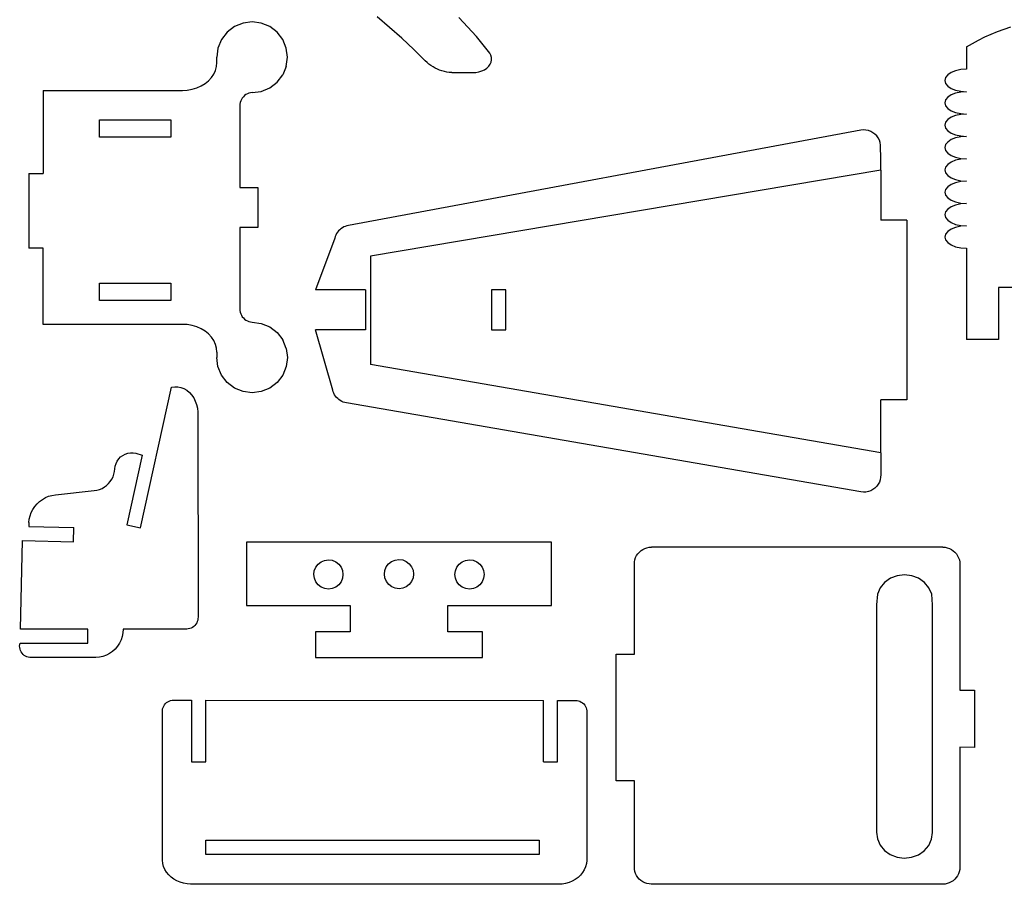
# Model space of a CAD drawing. Extents: x -264 to 264, y -276 to 276.
# Tile 3 of 19: x -142 to -5, y -267 to -146. Entities that reach past the tile are written whole.
import ezdxf

# ---------------------------------------------------------------- set-up
doc = ezdxf.new("R2010")
doc.units = 0
doc.header["$MEASUREMENT"] = 0
doc.layers.get('0').update_dxf_attribs({"linetype": 'CONTINUOUS'})

msp = doc.modelspace()

# ---------------------------------------------------------------- linework, layer by layer
for p, q in [((-90.63, -147.06), (-92.37, -145.59)), ((-78.49, -148.32), (-80.94, -145.67)), ((-112.31, -146.94), (-113.33, -147.73)), ((-111.11, -146.45), (-112.31, -146.94)), ((-109.84, -146.28), (-111.11, -146.45)), ((-108.56, -146.45), (-109.84, -146.28)), ((-107.37, -146.94), (-108.56, -146.45)), ((-106.35, -147.73), (-107.37, -146.94)), ((-88.93, -148.57), (-90.63, -147.06)), ((-4.74, -147.29), (-3.81, -146.99)), ((-113.33, -147.73), (-114.11, -148.75)), ((-105.56, -148.75), (-106.35, -147.73)), ((-87.26, -150.12), (-88.93, -148.57)), ((-76.62, -150.66), (-78.49, -148.32)), ((-8.33, -148.82), (-7.45, -148.38)), ((-7.45, -148.38), (-6.56, -147.98)), ((-6.56, -147.98), (-5.66, -147.62)), ((-5.66, -147.62), (-4.74, -147.29)), ((-114.61, -149.94), (-114.77, -151.22)), ((-114.11, -148.75), (-114.61, -149.94)), ((-105.07, -149.94), (-105.56, -148.75)), ((-104.9, -151.22), (-105.07, -149.94)), ((-10.02, -149.78), (-9.18, -149.28)), ((-10.02, -149.78), (-10.02, -152.9)), ((-9.18, -149.28), (-8.33, -148.82)), ((-114.77, -151.96), (-114.77, -151.22)), ((-105.07, -152.5), (-104.9, -151.22)), ((-85.64, -151.72), (-87.26, -150.12)), ((-76.46, -150.95), (-76.62, -150.66)), ((-76.38, -151.27), (-76.46, -150.95)), ((-76.37, -151.58), (-76.38, -151.27)), ((-114.96, -153.05), (-114.82, -152.51)), ((-114.82, -152.51), (-114.77, -151.96)), ((-105.07, -152.5), (-105.56, -153.69)), ((-85.39, -151.96), (-85.64, -151.72)), ((-85.13, -152.18), (-85.39, -151.96)), ((-84.85, -152.38), (-85.13, -152.18)), ((-84.56, -152.57), (-84.85, -152.38)), ((-84.26, -152.74), (-84.56, -152.57)), ((-83.95, -152.89), (-84.26, -152.74)), ((-77.37, -152.96), (-77.05, -152.74)), ((-77.05, -152.74), (-76.78, -152.48)), ((-76.78, -152.48), (-76.57, -152.2)), ((-76.57, -152.2), (-76.44, -151.9)), ((-76.44, -151.9), (-76.37, -151.58)), ((-115.93, -154.5), (-115.52, -154.06)), ((-115.52, -154.06), (-115.19, -153.57)), ((-115.19, -153.57), (-114.96, -153.05)), ((-106.35, -154.71), (-105.56, -153.69)), ((-83.63, -153.02), (-83.95, -152.89)), ((-83.31, -153.13), (-83.63, -153.02)), ((-82.97, -153.22), (-83.31, -153.13)), ((-82.64, -153.29), (-82.97, -153.22)), ((-82.3, -153.34), (-82.64, -153.29)), ((-81.95, -153.37), (-82.3, -153.34)), ((-81.95, -153.37), (-79.02, -153.37)), ((-79.02, -153.37), (-78.57, -153.34)), ((-78.57, -153.34), (-78.14, -153.26)), ((-78.14, -153.26), (-77.74, -153.13)), ((-77.74, -153.13), (-77.37, -152.96)), ((-12.92, -154.06), (-13.02, -154.46)), ((-12.62, -153.68), (-12.92, -154.06)), ((-12.15, -153.36), (-12.62, -153.68)), ((-11.52, -153.11), (-12.15, -153.36)), ((-10.8, -152.95), (-11.52, -153.11)), ((-10.02, -152.9), (-10.8, -152.95)), ((-118.22, -155.69), (-117.57, -155.49)), ((-117.57, -155.49), (-116.97, -155.23)), ((-116.97, -155.23), (-116.42, -154.9)), ((-116.42, -154.9), (-115.93, -154.5)), ((-108.56, -155.99), (-107.37, -155.49)), ((-107.37, -155.49), (-106.35, -154.71)), ((-13.02, -154.46), (-12.92, -154.87)), ((-12.92, -154.87), (-12.62, -155.25)), ((-12.62, -155.25), (-12.15, -155.57)), ((-139.05, -155.85), (-139.06, -167.47)), ((-139.05, -155.85), (-119.58, -155.85)), ((-119.58, -155.85), (-118.9, -155.81)), ((-118.9, -155.81), (-118.22, -155.69)), ((-111.06, -156.74), (-111.21, -156.92)), ((-110.89, -156.58), (-111.06, -156.74)), ((-110.71, -156.44), (-110.89, -156.58)), ((-110.5, -156.33), (-110.71, -156.44)), ((-110.29, -156.24), (-110.5, -156.33)), ((-110.07, -156.18), (-110.29, -156.24)), ((-109.85, -156.15), (-110.07, -156.18)), ((-109.85, -156.15), (-109.84, -156.16)), ((-109.84, -156.16), (-108.56, -155.99)), ((-12.62, -156.81), (-12.92, -157.18)), ((-12.15, -156.48), (-12.62, -156.81)), ((-12.15, -155.57), (-11.52, -155.82)), ((-11.52, -156.24), (-12.15, -156.48)), ((-11.52, -155.82), (-10.8, -155.97)), ((-10.8, -156.08), (-11.52, -156.24)), ((-10.8, -155.97), (-10.02, -156.03)), ((-10.02, -156.03), (-10.8, -156.08)), ((-111.54, -157.77), (-111.56, -158)), ((-111.56, -158), (-111.56, -169.4)), ((-111.5, -157.54), (-111.54, -157.77)), ((-111.43, -157.32), (-111.5, -157.54)), ((-111.33, -157.11), (-111.43, -157.32)), ((-111.21, -156.92), (-111.33, -157.11)), ((-12.92, -157.18), (-13.02, -157.59)), ((-13.02, -157.59), (-12.92, -157.99)), ((-12.92, -157.99), (-12.62, -158.37)), ((-12.62, -158.37), (-12.15, -158.69)), ((-12.15, -159.61), (-12.62, -159.93)), ((-12.15, -158.69), (-11.52, -158.94)), ((-11.52, -159.36), (-12.15, -159.61)), ((-11.52, -158.94), (-10.8, -159.1)), ((-10.8, -159.2), (-11.52, -159.36)), ((-10.8, -159.1), (-10.02, -159.15)), ((-10.02, -159.15), (-10.8, -159.2)), ((-131.18, -162.4), (-131.18, -159.96)), ((-131.18, -159.96), (-121.18, -159.96)), ((-121.18, -159.96), (-121.18, -162.4)), ((-12.92, -160.31), (-13.02, -160.71)), ((-13.02, -160.71), (-12.92, -161.12)), ((-12.62, -159.93), (-12.92, -160.31)), ((-24.75, -161.42), (-96.38, -174.72)), ((-24.4, -161.38), (-24.75, -161.42)), ((-24.05, -161.4), (-24.4, -161.38)), ((-23.71, -161.47), (-24.05, -161.4)), ((-23.38, -161.59), (-23.71, -161.47)), ((-23.08, -161.76), (-23.38, -161.59)), ((-22.8, -161.97), (-23.08, -161.76)), ((-22.55, -162.22), (-22.8, -161.97)), ((-22.34, -162.5), (-22.55, -162.22)), ((-12.92, -161.12), (-12.62, -161.5)), ((-12.62, -161.5), (-12.15, -161.82)), ((-12.15, -161.82), (-11.52, -162.07)), ((-11.52, -162.07), (-10.8, -162.22)), ((-10.8, -162.33), (-11.52, -162.49)), ((-10.8, -162.22), (-10.02, -162.28)), ((-10.02, -162.28), (-10.8, -162.33)), ((-121.18, -162.4), (-131.18, -162.4)), ((-22.18, -162.81), (-22.34, -162.5)), ((-22.06, -163.14), (-22.18, -162.81)), ((-22, -163.48), (-22.06, -163.14)), ((-21.98, -165.5), (-22, -163.48)), ((-12.92, -163.43), (-13.02, -163.84)), ((-12.62, -163.06), (-12.92, -163.43)), ((-12.15, -162.73), (-12.62, -163.06)), ((-11.52, -162.49), (-12.15, -162.73)), ((-13.02, -163.84), (-12.92, -164.24)), ((-12.92, -164.24), (-12.62, -164.62)), ((-12.62, -164.62), (-12.15, -164.94)), ((-12.15, -164.94), (-11.52, -165.19)), ((-21.98, -166.99), (-21.98, -165.5)), ((-12.62, -166.18), (-12.92, -166.56)), ((-12.15, -165.86), (-12.62, -166.18)), ((-11.52, -165.61), (-12.15, -165.86)), ((-11.52, -165.19), (-10.8, -165.35)), ((-10.8, -165.45), (-11.52, -165.61)), ((-10.8, -165.35), (-10.02, -165.4)), ((-10.02, -165.4), (-10.8, -165.45)), ((-141.06, -167.47), (-139.06, -167.47)), ((-141.06, -167.47), (-141.06, -177.88)), ((-21.98, -166.99), (-93.29, -179)), ((-21.98, -166.99), (-21.98, -173.96)), ((-12.92, -166.56), (-13.02, -166.96)), ((-13.02, -166.96), (-12.92, -167.37)), ((-12.92, -167.37), (-12.62, -167.75)), ((-12.62, -167.75), (-12.15, -168.07)), ((-12.15, -168.98), (-12.62, -169.31)), ((-12.15, -168.07), (-11.52, -168.32)), ((-11.52, -168.74), (-12.15, -168.98)), ((-11.52, -168.32), (-10.8, -168.47)), ((-10.8, -168.58), (-11.52, -168.74)), ((-10.8, -168.47), (-10.02, -168.53)), ((-10.02, -168.53), (-10.8, -168.58)), ((-111.56, -169.4), (-109.03, -169.4)), ((-109.03, -169.4), (-109.03, -174.98)), ((-12.92, -169.68), (-13.02, -170.09)), ((-13.02, -170.09), (-12.92, -170.49)), ((-12.62, -169.31), (-12.92, -169.68)), ((-12.92, -170.49), (-12.62, -170.87)), ((-12.62, -170.87), (-12.15, -171.19)), ((-12.15, -171.19), (-11.52, -171.44)), ((-11.52, -171.86), (-12.15, -172.11)), ((-11.52, -171.44), (-10.8, -171.6)), ((-10.8, -171.7), (-11.52, -171.86)), ((-10.8, -171.6), (-10.02, -171.65)), ((-10.02, -171.65), (-10.8, -171.7)), ((-12.92, -172.81), (-13.02, -173.21)), ((-13.02, -173.21), (-12.92, -173.62)), ((-12.62, -172.43), (-12.92, -172.81)), ((-12.15, -172.11), (-12.62, -172.43)), ((-96.38, -174.72), (-96.6, -174.77)), ((-18.34, -173.96), (-21.98, -173.96)), ((-18.34, -173.96), (-18.34, -199.06)), ((-12.92, -173.62), (-12.62, -174)), ((-12.62, -174), (-12.15, -174.32)), ((-12.15, -174.32), (-11.52, -174.57)), ((-11.52, -174.57), (-10.8, -174.72)), ((-10.8, -174.72), (-10.02, -174.78)), ((-111.56, -174.98), (-111.56, -186.38)), ((-109.03, -174.98), (-111.56, -174.98)), ((-98.14, -176.06), (-98.22, -176.27)), ((-98.03, -175.86), (-98.14, -176.06)), ((-97.9, -175.67), (-98.03, -175.86)), ((-97.76, -175.49), (-97.9, -175.67)), ((-97.6, -175.32), (-97.76, -175.49)), ((-97.42, -175.17), (-97.6, -175.32)), ((-97.23, -175.04), (-97.42, -175.17)), ((-97.03, -174.93), (-97.23, -175.04)), ((-96.82, -174.84), (-97.03, -174.93)), ((-96.6, -174.77), (-96.82, -174.84)), ((-12.92, -175.93), (-13.02, -176.34)), ((-12.62, -175.56), (-12.92, -175.93)), ((-12.15, -175.23), (-12.62, -175.56)), ((-11.52, -174.99), (-12.15, -175.23)), ((-10.8, -174.83), (-11.52, -174.99)), ((-10.02, -174.78), (-10.8, -174.83)), ((-98.29, -176.49), (-100.99, -183.71)), ((-98.22, -176.27), (-98.29, -176.49)), ((-13.02, -176.34), (-12.92, -176.74)), ((-12.92, -176.74), (-12.62, -177.12)), ((-12.62, -177.12), (-12.15, -177.44)), ((-12.15, -177.44), (-11.52, -177.69)), ((-139.06, -177.88), (-141.06, -177.88)), ((-139.05, -185.67), (-139.06, -177.88)), ((-11.52, -177.69), (-10.8, -177.85)), ((-10.8, -177.85), (-10.02, -177.9)), ((-10.02, -177.9), (-10.02, -190.65)), ((-93.29, -179), (-93.29, -194.15)), ((-131.18, -182.78), (-121.18, -182.78)), ((-131.18, -185.19), (-131.18, -182.78)), ((-121.18, -182.78), (-121.18, -185.19)), ((-93.98, -183.71), (-100.99, -183.71)), ((-93.98, -183.71), (-93.98, -189.29)), ((-74.38, -183.71), (-76.38, -183.71)), ((-76.38, -183.71), (-76.38, -189.29)), ((-74.38, -189.29), (-74.38, -183.71)), ((-5.52, -183.37), (-5.52, -190.65)), ((-3.52, -183.37), (-5.52, -183.37)), ((-139.05, -188.53), (-139.05, -185.67)), ((-121.18, -185.19), (-131.18, -185.19)), ((-111.56, -186.38), (-111.54, -186.61)), ((-111.54, -186.61), (-111.5, -186.84)), ((-111.5, -186.84), (-111.43, -187.06)), ((-111.43, -187.06), (-111.33, -187.27)), ((-111.33, -187.27), (-111.21, -187.46)), ((-111.21, -187.46), (-111.06, -187.64)), ((-111.06, -187.64), (-110.89, -187.8)), ((-110.89, -187.8), (-110.71, -187.94)), ((-110.71, -187.94), (-110.5, -188.05)), ((-110.5, -188.05), (-110.29, -188.14)), ((-110.29, -188.14), (-110.07, -188.2)), ((-110.07, -188.2), (-109.84, -188.23)), ((-109.84, -188.23), (-108.56, -188.4)), ((-108.56, -188.4), (-107.37, -188.89)), ((-119.58, -188.53), (-139.05, -188.53)), ((-118.9, -188.57), (-119.58, -188.53)), ((-118.22, -188.69), (-118.9, -188.57)), ((-117.57, -188.89), (-118.22, -188.69)), ((-116.97, -189.15), (-117.57, -188.89)), ((-116.42, -189.48), (-116.97, -189.15)), ((-115.93, -189.88), (-116.42, -189.48)), ((-115.52, -190.32), (-115.93, -189.88)), ((-107.37, -188.89), (-106.35, -189.67)), ((-106.35, -189.67), (-105.56, -190.7)), ((-93.98, -189.29), (-100.99, -189.29)), ((-98.57, -197.73), (-100.99, -189.29)), ((-76.38, -189.29), (-74.38, -189.29)), ((-115.19, -190.81), (-115.52, -190.32)), ((-114.96, -191.33), (-115.19, -190.81)), ((-105.07, -191.89), (-105.56, -190.7)), ((-5.52, -190.65), (-10.02, -190.65)), ((-114.82, -191.87), (-114.96, -191.33)), ((-114.77, -192.42), (-114.82, -191.87)), ((-114.77, -192.42), (-114.77, -193.17)), ((-105.07, -191.89), (-104.9, -193.17)), ((-114.61, -194.44), (-114.77, -193.17)), ((-104.9, -193.17), (-105.07, -194.44)), ((-114.11, -195.63), (-114.61, -194.44)), ((-105.07, -194.44), (-105.56, -195.63)), ((-21.98, -206.49), (-93.29, -194.15)), ((-113.33, -196.66), (-114.11, -195.63)), ((-112.31, -197.44), (-113.33, -196.66)), ((-106.35, -196.66), (-107.37, -197.44)), ((-105.56, -195.63), (-106.35, -196.66)), ((-125.42, -216.97), (-121.09, -197.32)), ((-121.09, -197.32), (-120.65, -197.26)), ((-120.65, -197.26), (-120.22, -197.26)), ((-120.22, -197.26), (-119.79, -197.35)), ((-119.79, -197.35), (-119.37, -197.5)), ((-119.37, -197.5), (-118.98, -197.73)), ((-118.98, -197.73), (-118.61, -198.03)), ((-118.61, -198.03), (-118.29, -198.38)), ((-111.11, -197.93), (-112.31, -197.44)), ((-109.84, -198.1), (-111.11, -197.93)), ((-108.56, -197.93), (-109.84, -198.1)), ((-107.37, -197.44), (-108.56, -197.93)), ((-98.51, -197.95), (-98.57, -197.73)), ((-98.42, -198.16), (-98.51, -197.95)), ((-118.29, -198.38), (-118.01, -198.79)), ((-118.01, -198.79), (-117.78, -199.25)), ((-117.78, -199.25), (-117.6, -199.74)), ((-98.32, -198.37), (-98.42, -198.16)), ((-98.19, -198.56), (-98.32, -198.37)), ((-98.05, -198.74), (-98.19, -198.56)), ((-97.88, -198.9), (-98.05, -198.74)), ((-97.71, -199.05), (-97.88, -198.9)), ((-97.52, -199.18), (-97.71, -199.05)), ((-97.32, -199.29), (-97.52, -199.18)), ((-97.11, -199.38), (-97.32, -199.29)), ((-96.89, -199.45), (-97.11, -199.38)), ((-96.66, -199.5), (-96.89, -199.45)), ((-24.75, -211.95), (-96.66, -199.5)), ((-18.34, -199.06), (-21.98, -199.06)), ((-21.98, -206.49), (-21.98, -199.06)), ((-117.6, -199.74), (-117.49, -200.25)), ((-117.49, -200.25), (-117.44, -200.78)), ((-117.44, -200.78), (-117.4, -229.42)), ((-128.86, -207.98), (-128.7, -207.64)), ((-128.7, -207.64), (-128.48, -207.33)), ((-128.48, -207.33), (-128.22, -207.06)), ((-128.22, -207.06), (-127.91, -206.83)), ((-127.91, -206.83), (-127.58, -206.65)), ((-127.58, -206.65), (-127.22, -206.53)), ((-125.23, -206.8), (-127.37, -216.54)), ((-127.22, -206.53), (-126.85, -206.47)), ((-126.85, -206.47), (-126.47, -206.47)), ((-126.47, -206.47), (-126.1, -206.52)), ((-126.1, -206.52), (-125.23, -206.8)), ((-21.98, -206.49), (-21.98, -209.54)), ((-129.15, -209.46), (-129.06, -209.09)), ((-129.06, -209.09), (-129.02, -208.71)), ((-129.02, -208.71), (-128.97, -208.34)), ((-128.97, -208.34), (-128.86, -207.98)), ((-129.91, -210.77), (-129.66, -210.47)), ((-129.66, -210.47), (-129.45, -210.16)), ((-129.45, -210.16), (-129.28, -209.82)), ((-129.28, -209.82), (-129.15, -209.46)), ((-22.06, -210.23), (-22.18, -210.56)), ((-22, -209.89), (-22.06, -210.23)), ((-21.98, -209.54), (-22, -209.89)), ((-137.33, -212.34), (-131.91, -211.76)), ((-131.91, -211.76), (-131.53, -211.69)), ((-131.53, -211.69), (-131.17, -211.59)), ((-131.17, -211.59), (-130.82, -211.44)), ((-130.82, -211.44), (-130.49, -211.25)), ((-130.49, -211.25), (-130.18, -211.03)), ((-130.18, -211.03), (-129.91, -210.77)), ((-23.71, -211.9), (-24.05, -211.97)), ((-23.38, -211.78), (-23.71, -211.9)), ((-23.08, -211.61), (-23.38, -211.78)), ((-22.8, -211.4), (-23.08, -211.61)), ((-22.55, -211.15), (-22.8, -211.4)), ((-22.34, -210.87), (-22.55, -211.15)), ((-22.18, -210.56), (-22.34, -210.87)), ((-139.9, -213.6), (-139.55, -213.27)), ((-139.55, -213.27), (-139.15, -212.98)), ((-139.15, -212.98), (-138.73, -212.74)), ((-138.73, -212.74), (-138.28, -212.55)), ((-138.28, -212.55), (-137.81, -212.42)), ((-137.81, -212.42), (-137.33, -212.34)), ((-24.4, -211.98), (-24.75, -211.95)), ((-24.05, -211.97), (-24.4, -211.98)), ((-140.71, -214.81), (-140.49, -214.38)), ((-140.49, -214.38), (-140.22, -213.98)), ((-140.22, -213.98), (-139.9, -213.6)), ((-141.05, -216.23), (-140.99, -215.75)), ((-140.99, -215.75), (-140.88, -215.27)), ((-140.88, -215.27), (-140.71, -214.81)), ((-141.05, -216.23), (-141.05, -216.76)), ((-141.05, -216.76), (-134.76, -216.89)), ((-134.8, -218.89), (-134.76, -216.89)), ((-127.37, -216.54), (-125.42, -216.97)), ((-142.2, -231.09), (-141.95, -218.74)), ((-141.95, -218.74), (-134.8, -218.89)), ((-68.01, -218.94), (-110.62, -218.94)), ((-110.62, -218.94), (-110.62, -227.8)), ((-68.01, -227.8), (-68.01, -218.94)), ((-55.72, -220.35), (-55.49, -220.14)), ((-55.49, -220.14), (-55.23, -219.97)), ((-55.23, -219.97), (-54.95, -219.83)), ((-54.95, -219.83), (-54.66, -219.73)), ((-54.66, -219.73), (-54.35, -219.67)), ((-54.35, -219.67), (-54.04, -219.65)), ((-13.29, -219.66), (-54.04, -219.65)), ((-13.29, -219.66), (-12.98, -219.68)), ((-12.98, -219.68), (-12.68, -219.74)), ((-12.68, -219.74), (-12.38, -219.84)), ((-12.38, -219.84), (-12.11, -219.98)), ((-12.11, -219.98), (-11.85, -220.15)), ((-11.85, -220.15), (-11.61, -220.36)), ((-100.2, -221.7), (-99.71, -221.5)), ((-99.71, -221.5), (-99.18, -221.43)), ((-99.18, -221.43), (-98.66, -221.49)), ((-98.66, -221.49), (-98.16, -221.7)), ((-90.34, -221.66), (-89.85, -221.46)), ((-89.85, -221.46), (-89.33, -221.39)), ((-89.33, -221.39), (-88.8, -221.45)), ((-88.8, -221.45), (-88.31, -221.65)), ((-80.49, -221.7), (-80, -221.5)), ((-80, -221.5), (-79.47, -221.43)), ((-79.47, -221.43), (-78.94, -221.49)), ((-78.94, -221.49), (-78.45, -221.7)), ((-56.4, -221.72), (-56.34, -221.41)), ((-56.34, -221.41), (-56.24, -221.12)), ((-56.24, -221.12), (-56.1, -220.84)), ((-56.1, -220.84), (-55.93, -220.58)), ((-55.93, -220.58), (-55.72, -220.35)), ((-11.61, -220.36), (-11.41, -220.59)), ((-11.41, -220.59), (-11.24, -220.85)), ((-11.24, -220.85), (-11.1, -221.13)), ((-11.1, -221.13), (-11, -221.42)), ((-11, -221.42), (-10.94, -221.73)), ((-101.15, -222.95), (-100.95, -222.45)), ((-100.95, -222.45), (-100.62, -222.03)), ((-100.62, -222.03), (-100.2, -221.7)), ((-98.16, -221.7), (-97.74, -222.02)), ((-97.74, -222.02), (-97.41, -222.44)), ((-97.41, -222.44), (-97.21, -222.93)), ((-91.36, -223.43), (-91.29, -222.91)), ((-91.29, -222.91), (-91.09, -222.41)), ((-91.09, -222.41), (-90.77, -221.99)), ((-90.77, -221.99), (-90.34, -221.66)), ((-88.31, -221.65), (-87.88, -221.98)), ((-87.88, -221.98), (-87.56, -222.4)), ((-87.56, -222.4), (-87.35, -222.89)), ((-87.35, -222.89), (-87.28, -223.42)), ((-81.43, -222.95), (-81.23, -222.45)), ((-81.23, -222.45), (-80.91, -222.03)), ((-80.91, -222.03), (-80.49, -221.7)), ((-78.45, -221.7), (-78.02, -222.02)), ((-78.02, -222.02), (-77.7, -222.44)), ((-77.7, -222.44), (-77.49, -222.93)), ((-56.42, -222.03), (-56.4, -221.72)), ((-56.42, -234.61), (-56.42, -222.03)), ((-10.94, -221.73), (-10.92, -222.04)), ((-10.92, -222.04), (-10.92, -239.62)), ((-101.21, -223.48), (-101.15, -222.95)), ((-101.14, -224), (-101.21, -223.48)), ((-100.94, -224.49), (-101.14, -224)), ((-97.2, -223.99), (-97.4, -224.48)), ((-97.21, -222.93), (-97.14, -223.46)), ((-97.14, -223.46), (-97.2, -223.99)), ((-91.28, -223.96), (-91.36, -223.43)), ((-91.08, -224.45), (-91.28, -223.96)), ((-87.35, -223.94), (-87.55, -224.44)), ((-87.28, -223.42), (-87.35, -223.94)), ((-81.5, -223.48), (-81.43, -222.95)), ((-81.43, -224), (-81.5, -223.48)), ((-81.22, -224.49), (-81.43, -224)), ((-77.49, -223.99), (-77.69, -224.48)), ((-77.49, -222.93), (-77.42, -223.46)), ((-77.42, -223.46), (-77.49, -223.99)), ((-20.62, -224.01), (-21.44, -224.59)), ((-19.67, -223.65), (-20.62, -224.01)), ((-18.66, -223.52), (-19.67, -223.65)), ((-17.64, -223.65), (-18.66, -223.52)), ((-16.69, -224.01), (-17.64, -223.65)), ((-15.88, -224.59), (-16.69, -224.01)), ((-100.61, -224.91), (-100.94, -224.49)), ((-100.19, -225.24), (-100.61, -224.91)), ((-99.69, -225.44), (-100.19, -225.24)), ((-99.17, -225.51), (-99.69, -225.44)), ((-98.64, -225.43), (-99.17, -225.51)), ((-98.15, -225.23), (-98.64, -225.43)), ((-97.73, -224.9), (-98.15, -225.23)), ((-97.4, -224.48), (-97.73, -224.9)), ((-90.75, -224.87), (-91.08, -224.45)), ((-90.33, -225.2), (-90.75, -224.87)), ((-89.84, -225.4), (-90.33, -225.2)), ((-89.31, -225.46), (-89.84, -225.4)), ((-88.78, -225.39), (-89.31, -225.46)), ((-88.29, -225.19), (-88.78, -225.39)), ((-87.87, -224.86), (-88.29, -225.19)), ((-87.55, -224.44), (-87.87, -224.86)), ((-80.9, -224.91), (-81.22, -224.49)), ((-80.47, -225.24), (-80.9, -224.91)), ((-79.98, -225.44), (-80.47, -225.24)), ((-79.45, -225.51), (-79.98, -225.44)), ((-78.92, -225.43), (-79.45, -225.51)), ((-78.43, -225.23), (-78.92, -225.43)), ((-78.01, -224.9), (-78.43, -225.23)), ((-77.69, -224.48), (-78.01, -224.9)), ((-22.06, -225.34), (-22.45, -226.21)), ((-21.44, -224.59), (-22.06, -225.34)), ((-15.26, -225.34), (-15.88, -224.59)), ((-14.86, -226.21), (-15.26, -225.34)), ((-22.45, -226.21), (-22.59, -227.71)), ((-14.73, -227.71), (-14.86, -226.21)), ((-110.62, -227.8), (-96.13, -227.8)), ((-96.13, -227.8), (-96.13, -231.5)), ((-82.5, -227.8), (-68.01, -227.8)), ((-82.5, -231.5), (-82.5, -227.8)), ((-22.59, -227.71), (-22.59, -259.45)), ((-14.73, -259.5), (-14.73, -227.71)), ((-117.41, -229.64), (-117.44, -229.85)), ((-117.4, -229.42), (-117.41, -229.64)), ((-132.79, -231.09), (-142.2, -231.09)), ((-132.79, -233.09), (-132.79, -231.09)), ((-127.86, -231.13), (-127.89, -231.64)), ((-127.86, -231.09), (-127.86, -231.13)), ((-118.98, -231.09), (-127.86, -231.09)), ((-118.77, -231.07), (-118.98, -231.09)), ((-118.56, -231.03), (-118.77, -231.07)), ((-118.36, -230.96), (-118.56, -231.03)), ((-118.17, -230.86), (-118.36, -230.96)), ((-117.99, -230.74), (-118.17, -230.86)), ((-117.84, -230.59), (-117.99, -230.74)), ((-117.7, -230.43), (-117.84, -230.59)), ((-117.59, -230.25), (-117.7, -230.43)), ((-117.5, -230.05), (-117.59, -230.25)), ((-117.44, -229.85), (-117.5, -230.05)), ((-127.99, -232.14), (-128.15, -232.62)), ((-127.89, -231.64), (-127.99, -232.14)), ((-96.13, -231.5), (-100.98, -231.5)), ((-100.98, -231.5), (-100.97, -235.07)), ((-77.65, -231.5), (-82.5, -231.5)), ((-77.65, -235.07), (-77.65, -231.5)), ((-142.33, -233.47), (-142.25, -233.09)), ((-142.32, -233.69), (-142.33, -233.47)), ((-142.28, -233.9), (-142.32, -233.69)), ((-142.21, -234.1), (-142.28, -233.9)), ((-142.25, -233.09), (-132.79, -233.09)), ((-128.97, -233.89), (-129.35, -234.23)), ((-128.64, -233.5), (-128.97, -233.89)), ((-128.37, -233.08), (-128.64, -233.5)), ((-128.15, -232.62), (-128.37, -233.08)), ((-142.12, -234.29), (-142.21, -234.1)), ((-142, -234.47), (-142.12, -234.29)), ((-141.86, -234.63), (-142, -234.47)), ((-141.69, -234.77), (-141.86, -234.63)), ((-141.52, -234.89), (-141.69, -234.77)), ((-141.32, -234.98), (-141.52, -234.89)), ((-141.12, -235.04), (-141.32, -234.98)), ((-140.91, -235.08), (-141.12, -235.04)), ((-140.69, -235.09), (-140.91, -235.08)), ((-131.69, -235.09), (-140.69, -235.09)), ((-131.19, -235.04), (-131.69, -235.09)), ((-130.69, -234.93), (-131.19, -235.04)), ((-130.21, -234.75), (-130.69, -234.93)), ((-129.76, -234.52), (-130.21, -234.75)), ((-129.35, -234.23), (-129.76, -234.52)), ((-100.97, -235.07), (-77.65, -235.07)), ((-58.98, -252.28), (-58.98, -234.6)), ((-58.98, -234.6), (-56.42, -234.61)), ((-10.92, -239.62), (-8.9, -239.63)), ((-8.9, -239.63), (-8.9, -247.62)), ((-122.35, -242.26), (-122.29, -242.05)), ((-122.29, -242.05), (-122.2, -241.86)), ((-122.2, -241.86), (-122.09, -241.68)), ((-122.09, -241.68), (-121.95, -241.51)), ((-121.95, -241.51), (-121.79, -241.37)), ((-121.79, -241.37), (-121.62, -241.25)), ((-121.62, -241.25), (-121.43, -241.15)), ((-121.43, -241.15), (-121.23, -241.08)), ((-121.23, -241.08), (-121.02, -241.04)), ((-121.02, -241.04), (-120.8, -241.02)), ((-120.8, -241.02), (-118.31, -241.02)), ((-118.31, -241.02), (-118.31, -249.64)), ((-116.31, -241.02), (-69.14, -241.06)), ((-116.31, -249.64), (-116.31, -241.02)), ((-69.14, -249.64), (-69.14, -241.06)), ((-67.14, -241.06), (-64.65, -241.06)), ((-67.14, -249.64), (-67.14, -241.06)), ((-64.65, -241.06), (-64.43, -241.08)), ((-64.43, -241.08), (-64.22, -241.12)), ((-64.22, -241.12), (-64.02, -241.19)), ((-64.02, -241.19), (-63.83, -241.29)), ((-63.83, -241.29), (-63.66, -241.41)), ((-63.66, -241.41), (-63.5, -241.56)), ((-63.5, -241.56), (-63.36, -241.72)), ((-63.36, -241.72), (-63.25, -241.9)), ((-63.25, -241.9), (-63.16, -242.1)), ((-63.16, -242.1), (-63.1, -242.3)), ((-122.38, -242.47), (-122.35, -242.26)), ((-122.38, -242.68), (-122.38, -242.47)), ((-122.38, -263.39), (-122.38, -242.68)), ((-63.1, -242.3), (-63.07, -242.51)), ((-63.07, -242.51), (-63.07, -242.73)), ((-63.07, -242.73), (-63.07, -263.43)), ((-8.9, -247.62), (-10.92, -247.59)), ((-10.92, -247.59), (-10.92, -264.38)), ((-118.31, -249.64), (-116.31, -249.64)), ((-69.14, -249.64), (-67.14, -249.64)), ((-56.42, -252.29), (-58.98, -252.28)), ((-56.42, -264.34), (-56.42, -252.29)), ((-22.59, -259.45), (-22.46, -260.39)), ((-14.87, -260.44), (-14.73, -259.5)), ((-116.31, -260.6), (-69.7, -260.6)), ((-116.31, -262.6), (-116.31, -260.6)), ((-69.7, -260.6), (-69.7, -262.6)), ((-22.46, -260.39), (-22.07, -261.27)), ((-22.07, -261.27), (-21.45, -262.02)), ((-15.9, -262.06), (-15.27, -261.31)), ((-15.27, -261.31), (-14.87, -260.44)), ((-69.7, -262.6), (-116.31, -262.6)), ((-21.45, -262.02), (-20.65, -262.6)), ((-20.65, -262.6), (-19.7, -262.97)), ((-17.67, -262.98), (-16.72, -262.63)), ((-16.72, -262.63), (-15.9, -262.06)), ((-122.33, -263.83), (-122.38, -263.39)), ((-122.21, -264.26), (-122.33, -263.83)), ((-63.12, -263.87), (-63.24, -264.3)), ((-63.07, -263.43), (-63.12, -263.87)), ((-19.7, -262.97), (-18.69, -263.1)), ((-18.69, -263.1), (-17.67, -262.98)), ((-122.03, -264.68), (-122.21, -264.26)), ((-121.79, -265.07), (-122.03, -264.68)), ((-121.5, -265.43), (-121.79, -265.07)), ((-121.16, -265.75), (-121.5, -265.43)), ((-63.95, -265.46), (-64.29, -265.79)), ((-63.66, -265.1), (-63.95, -265.46)), ((-63.42, -264.71), (-63.66, -265.1)), ((-63.24, -264.3), (-63.42, -264.71)), ((-56.4, -264.64), (-56.42, -264.34)), ((-56.34, -264.95), (-56.4, -264.64)), ((-56.24, -265.24), (-56.34, -264.95)), ((-56.11, -265.52), (-56.24, -265.24)), ((-55.94, -265.78), (-56.11, -265.52)), ((-11.25, -265.57), (-11.42, -265.82)), ((-11.11, -265.29), (-11.25, -265.57)), ((-11.01, -264.99), (-11.11, -265.29)), ((-10.95, -264.69), (-11.01, -264.99)), ((-10.92, -264.38), (-10.95, -264.69)), ((-120.78, -266.04), (-121.16, -265.75)), ((-120.35, -266.28), (-120.78, -266.04)), ((-119.9, -266.47), (-120.35, -266.28)), ((-119.43, -266.6), (-119.9, -266.47)), ((-118.93, -266.69), (-119.43, -266.6)), ((-118.43, -266.72), (-118.93, -266.69)), ((-67.02, -266.75), (-118.43, -266.72)), ((-66.52, -266.72), (-67.02, -266.75)), ((-66.02, -266.64), (-66.52, -266.72)), ((-65.55, -266.5), (-66.02, -266.64)), ((-65.1, -266.31), (-65.55, -266.5)), ((-64.67, -266.07), (-65.1, -266.31)), ((-64.29, -265.79), (-64.67, -266.07)), ((-55.73, -266.02), (-55.94, -265.78)), ((-55.5, -266.22), (-55.73, -266.02)), ((-55.24, -266.4), (-55.5, -266.22)), ((-54.97, -266.54), (-55.24, -266.4)), ((-54.67, -266.64), (-54.97, -266.54)), ((-54.37, -266.7), (-54.67, -266.64)), ((-54.06, -266.73), (-54.37, -266.7)), ((-13.31, -266.74), (-54.06, -266.73)), ((-13, -266.72), (-13.31, -266.74)), ((-12.7, -266.66), (-13, -266.72)), ((-12.4, -266.56), (-12.7, -266.66)), ((-12.13, -266.43), (-12.4, -266.56)), ((-11.87, -266.26), (-12.13, -266.43)), ((-11.63, -266.05), (-11.87, -266.26)), ((-11.42, -265.82), (-11.63, -266.05))]:
    msp.add_line(p, q)

doc.saveas('drawing.dxf')
